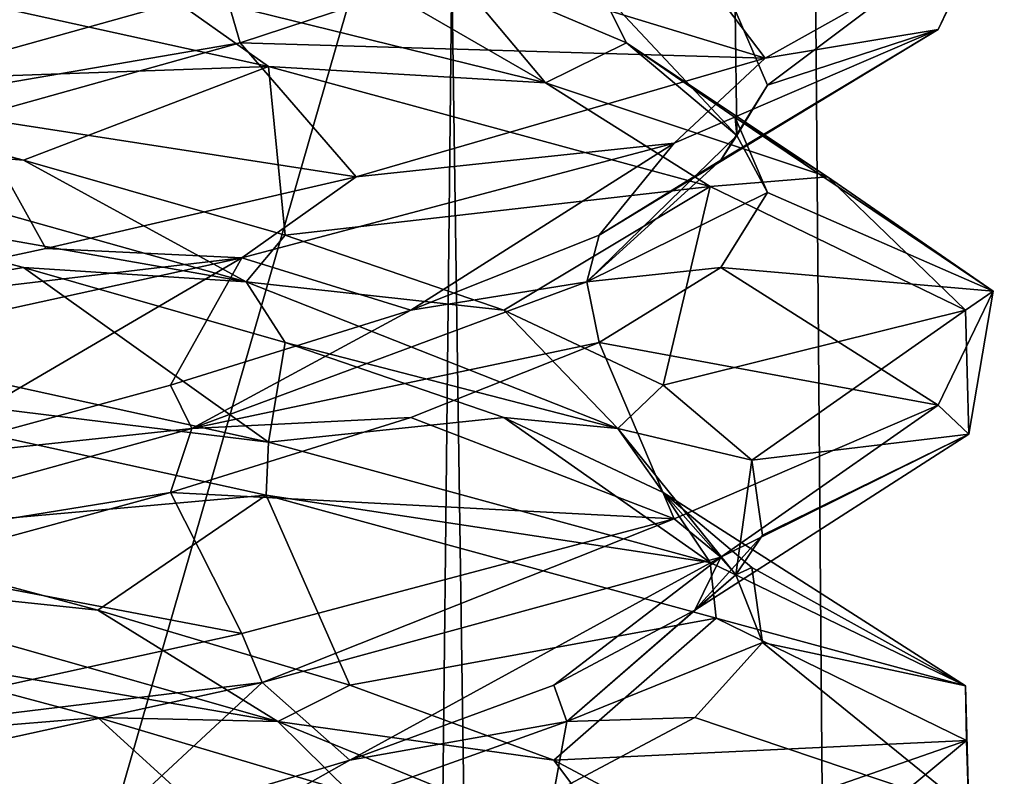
# Model space of a CAD drawing. Header units: millimetres. Extents: x -36.5 to 36.5, y -8.8 to 41.6.
# Tile 252 of 256: x 0.358 to 1.505, y 31.169 to 32.05. Entities that reach past the tile are written whole.
import ezdxf

# ---------------------------------------------------------------- set-up
doc = ezdxf.new("R2010")
doc.units = ezdxf.units.MM
doc.header["$LTSCALE"] = 65.185185
for name, color, linetype in [('160', 7, 'CONTINUOUS'), ('208', 7, 'CONTINUOUS'), ('209', 7, 'CONTINUOUS'), ('210', 7, 'CONTINUOUS'), ('211', 7, 'CONTINUOUS'), ('212', 7, 'CONTINUOUS'), ('214', 7, 'CONTINUOUS'), ('215', 7, 'CONTINUOUS'), ('216', 7, 'CONTINUOUS'), ('229', 7, 'CONTINUOUS'), ('230', 7, 'CONTINUOUS'), ('231', 7, 'CONTINUOUS'), ('232', 7, 'CONTINUOUS'), ('233', 7, 'CONTINUOUS'), ('235', 7, 'CONTINUOUS'), ('236', 7, 'CONTINUOUS'), ('321', 7, 'CONTINUOUS'), ('47', 7, 'CONTINUOUS'), ('48', 7, 'CONTINUOUS'), ('49', 7, 'CONTINUOUS'), ('50', 7, 'CONTINUOUS'), ('51', 7, 'CONTINUOUS'), ('53', 7, 'CONTINUOUS'), ('54', 7, 'CONTINUOUS'), ('548', 7, 'CONTINUOUS'), ('55', 7, 'CONTINUOUS'), ('561', 7, 'CONTINUOUS'), ('668', 7, 'CONTINUOUS'), ('670', 7, 'CONTINUOUS'), ('68', 7, 'CONTINUOUS'), ('69', 7, 'CONTINUOUS'), ('70', 7, 'CONTINUOUS'), ('71', 7, 'CONTINUOUS'), ('72', 7, 'CONTINUOUS'), ('74', 7, 'CONTINUOUS'), ('75', 7, 'CONTINUOUS')]:
    doc.layers.add(name, color=color, linetype=linetype)

msp = doc.modelspace()

# ---------------------------------------------------------------- linework, layer by layer
at = {"layer": '160', "color": 7, "linetype": 'Continuous'}
for points in [[(1.4278, 32.0383, 11.4598), (1.4917, 32.1711, 10.8421), (1.4786, 32.1462, 11.2524), (1.4278, 32.0383, 11.4598)], [(0, 32.1375, 9.5), (0.5167, 32.0881, 9.5918), (0.6478, 31.9953, 9.6471), (0, 32.1375, 9.5)], [(1.4278, 32.0383, 11.4598), (1.4786, 32.1462, 11.2524), (1.2264, 32.0047, 11.8637), (1.4278, 32.0383, 11.4598)], [(0.5167, 32.0881, 9.5918), (0.9705, 31.976, 9.8563), (0.6478, 31.9953, 9.6471), (0.5167, 32.0881, 9.5918)], [(1.1201, 31.9059, 11.9977), (1.4278, 32.0383, 11.4598), (1.2264, 32.0047, 11.8637), (1.1201, 31.9059, 11.9977)], [(0.75, 31.8667, 12.299), (1.1201, 31.9059, 11.9977), (1.2264, 32.0047, 11.8637), (0.75, 31.8667, 12.299)], [(0.9705, 31.976, 9.8563), (1.1623, 31.8553, 10.0518), (0.6478, 31.9953, 9.6471), (0.9705, 31.976, 9.8563)], [(0.9705, 31.976, 9.8563), (1.299, 31.8667, 10.25), (1.1623, 31.8553, 10.0518), (0.9705, 31.976, 9.8563)], [(0.6168, 31.7724, 12.3673), (1.1201, 31.9059, 11.9977), (0.75, 31.8667, 12.299), (0.6168, 31.7724, 12.3673)], [(0.6168, 31.7724, 12.3673), (0.75, 31.8667, 12.299), (0.3883, 31.7833, 12.4489), (0.6168, 31.7724, 12.3673)], [(1.299, 31.8667, 10.25), (1.4596, 31.7115, 10.6544), (1.1623, 31.8553, 10.0518), (1.299, 31.8667, 10.25)], [(1.299, 31.8667, 10.25), (1.4917, 31.7336, 10.8421), (1.4596, 31.7115, 10.6544), (1.299, 31.8667, 10.25)], [(0, 31.7, 12.5), (0.6168, 31.7724, 12.3673), (0.3883, 31.7833, 12.4489), (0, 31.7, 12.5)], [(0, 31.7, 12.5), (0, 31.6375, 12.5), (0.6168, 31.7724, 12.3673), (0, 31.7, 12.5)], [(1.4917, 31.7336, 10.8421), (1.4278, 31.6008, 11.4598), (1.4635, 31.5671, 11.3291), (1.4917, 31.7336, 10.8421)], [(1.4917, 31.7336, 10.8421), (1.4635, 31.5671, 11.3291), (1.4596, 31.7115, 10.6544), (1.4917, 31.7336, 10.8421)], [(0, 31.6375, 9.5), (0, 31.7, 9.5), (0.6478, 31.5578, 9.6471), (0, 31.6375, 9.5)], [(0.645, 31.496, 9.6457), (0, 31.6375, 9.5), (0.6478, 31.5578, 9.6471), (0.645, 31.496, 9.6457)], [(1.4278, 31.6008, 11.4598), (1.1201, 31.4684, 11.9977), (1.1746, 31.4238, 11.9329), (1.4278, 31.6008, 11.4598)], [(1.4278, 31.6008, 11.4598), (1.1746, 31.4238, 11.9329), (1.4635, 31.5671, 11.3291), (1.4278, 31.6008, 11.4598)], [(0.645, 31.496, 9.6457), (0.6478, 31.5578, 9.6471), (1.1623, 31.4178, 10.0518), (0.645, 31.496, 9.6457)], [(1.1691, 31.353, 10.0603), (0.645, 31.496, 9.6457), (1.1623, 31.4178, 10.0518), (1.1691, 31.353, 10.0603)], [(1.1201, 31.4684, 11.9977), (0.6168, 31.3349, 12.3673), (0.6405, 31.2779, 12.3564), (1.1201, 31.4684, 11.9977)], [(1.1201, 31.4684, 11.9977), (0.6405, 31.2779, 12.3564), (1.1746, 31.4238, 11.9329), (1.1201, 31.4684, 11.9977)], [(1.1691, 31.353, 10.0603), (1.1623, 31.4178, 10.0518), (1.4596, 31.274, 10.6544), (1.1691, 31.353, 10.0603)], [(1.4607, 31.2105, 10.659), (1.1691, 31.353, 10.0603), (1.4596, 31.274, 10.6544), (1.4607, 31.2105, 10.659)], [(0.6168, 31.3349, 12.3673), (0, 31.2, 12.5), (0.6405, 31.2779, 12.3564), (0.6168, 31.3349, 12.3673)], [(0, 31.2, 12.5), (0, 31.1375, 12.5), (0.6405, 31.2779, 12.3564), (0, 31.2, 12.5)], [(1.4607, 31.2105, 10.659), (1.4596, 31.274, 10.6544), (1.4635, 31.1296, 11.3291), (1.4607, 31.2105, 10.659)], [(1.4655, 31.0691, 11.3199), (1.4607, 31.2105, 10.659), (1.4635, 31.1296, 11.3291), (1.4655, 31.0691, 11.3199)], [(0, 31.1375, 9.5), (0, 31.2, 9.5), (0.645, 31.0585, 9.6457), (0, 31.1375, 9.5)]]:
    msp.add_3dface(points, dxfattribs=at)
at = {"layer": '208', "color": 7, "linetype": 'Continuous'}
for points in [[(1.0647, 32.0229, -11.6147), (1.1914, 31.9356, -11.3034), (1.299, 31.8667, -11.75), (1.0647, 32.0229, -11.6147)], [(1.1914, 31.9356, -11.3034), (1.229, 31.8483, -10.9694), (1.4917, 31.7336, -11.1579), (1.1914, 31.9356, -11.3034)], [(1.299, 31.8667, -11.75), (1.1914, 31.9356, -11.3034), (1.4917, 31.7336, -11.1579), (1.299, 31.8667, -11.75)], [(1.229, 31.8483, -10.9694), (1.1747, 31.761, -10.6376), (1.4917, 31.7336, -11.1579), (1.229, 31.8483, -10.9694)], [(1.1747, 31.761, -10.6376), (1.0327, 31.6737, -10.333), (1.4278, 31.6008, -10.5402), (1.1747, 31.761, -10.6376)], [(1.4917, 31.7336, -11.1579), (1.1747, 31.761, -10.6376), (1.4278, 31.6008, -10.5402), (1.4917, 31.7336, -11.1579)], [(1.0327, 31.6737, -10.333), (0.8135, 31.5864, -10.0782), (1.1201, 31.4684, -10.0023), (1.0327, 31.6737, -10.333)], [(1.4278, 31.6008, -10.5402), (1.0327, 31.6737, -10.333), (1.1201, 31.4684, -10.0023), (1.4278, 31.6008, -10.5402)], [(0.8135, 31.5864, -10.0782), (0.5334, 31.4991, -9.8924), (1.1201, 31.4684, -10.0023), (0.8135, 31.5864, -10.0782)], [(0.5334, 31.4991, -9.8924), (0.2135, 31.4118, -9.7893), (0.6168, 31.3349, -9.6327), (0.5334, 31.4991, -9.8924)], [(1.1201, 31.4684, -10.0023), (0.5334, 31.4991, -9.8924), (0.6168, 31.3349, -9.6327), (1.1201, 31.4684, -10.0023)], [(0.2135, 31.4118, -9.7893), (0, 31.2, -9.5), (0.6168, 31.3349, -9.6327), (0.2135, 31.4118, -9.7893)]]:
    msp.add_3dface(points, dxfattribs=at)
at = {"layer": '209', "color": 7, "linetype": 'Continuous'}
for points in [[(1.1932, 31.9149, -10.9855), (1.0647, 32.0229, -11.6147), (1.0334, 32.0854, -11.5966), (1.1932, 31.9149, -10.9855)], [(1.1932, 31.9149, -10.9855), (1.0334, 32.0854, -11.5966), (1.1914, 32.0606, -11.3034), (1.1932, 31.9149, -10.9855)], [(1.229, 31.9733, -10.9694), (1.1932, 31.9149, -10.9855), (1.1914, 32.0606, -11.3034), (1.229, 31.9733, -10.9694)], [(1.1914, 31.9356, -11.3034), (1.0647, 32.0229, -11.6147), (1.1932, 31.9149, -10.9855), (1.1914, 31.9356, -11.3034)], [(1.1747, 31.886, -10.6376), (1.1932, 31.9149, -10.9855), (1.229, 31.9733, -10.9694), (1.1747, 31.886, -10.6376)], [(1.229, 31.8483, -10.9694), (1.1914, 31.9356, -11.3034), (1.1932, 31.9149, -10.9855), (1.229, 31.8483, -10.9694)], [(1.0186, 31.7443, -10.3784), (1.229, 31.8483, -10.9694), (1.1932, 31.9149, -10.9855), (1.0186, 31.7443, -10.3784)], [(1.0186, 31.7443, -10.3784), (1.1932, 31.9149, -10.9855), (1.1747, 31.886, -10.6376), (1.0186, 31.7443, -10.3784)], [(1.0327, 31.7987, -10.333), (1.0186, 31.7443, -10.3784), (1.1747, 31.886, -10.6376), (1.0327, 31.7987, -10.333)], [(1.1747, 31.761, -10.6376), (1.229, 31.8483, -10.9694), (1.0186, 31.7443, -10.3784), (1.1747, 31.761, -10.6376)], [(0.8135, 31.7114, -10.0782), (1.0186, 31.7443, -10.3784), (1.0327, 31.7987, -10.333), (0.8135, 31.7114, -10.0782)], [(1.0327, 31.6737, -10.333), (1.1747, 31.761, -10.6376), (1.0186, 31.7443, -10.3784), (1.0327, 31.6737, -10.333)], [(0.5585, 31.5738, -9.9455), (1.0327, 31.6737, -10.333), (1.0186, 31.7443, -10.3784), (0.5585, 31.5738, -9.9455)], [(0.5585, 31.5738, -9.9455), (1.0186, 31.7443, -10.3784), (0.8135, 31.7114, -10.0782), (0.5585, 31.5738, -9.9455)], [(0.5334, 31.6241, -9.8924), (0.5585, 31.5738, -9.9455), (0.8135, 31.7114, -10.0782), (0.5334, 31.6241, -9.8924)], [(0.8135, 31.5864, -10.0782), (1.0327, 31.6737, -10.333), (0.5585, 31.5738, -9.9455), (0.8135, 31.5864, -10.0782)], [(0.2135, 31.5368, -9.7893), (0.5585, 31.5738, -9.9455), (0.5334, 31.6241, -9.8924), (0.2135, 31.5368, -9.7893)], [(0.5334, 31.4991, -9.8924), (0.8135, 31.5864, -10.0782), (0.5585, 31.5738, -9.9455), (0.5334, 31.4991, -9.8924)], [(-0.0581, 31.4032, -9.8081), (0.5334, 31.4991, -9.8924), (0.5585, 31.5738, -9.9455), (-0.0581, 31.4032, -9.8081)], [(-0.0581, 31.4032, -9.8081), (0.5585, 31.5738, -9.9455), (0.2135, 31.5368, -9.7893), (-0.0581, 31.4032, -9.8081)], [(0.2135, 31.4118, -9.7893), (0.5334, 31.4991, -9.8924), (-0.0581, 31.4032, -9.8081), (0.2135, 31.4118, -9.7893)]]:
    msp.add_3dface(points, dxfattribs=at)
at = {"layer": '210', "color": 7, "linetype": 'Continuous'}
for points in [[(1.229, 31.9733, -10.9694), (1.1914, 32.0606, -11.3034), (1.4917, 32.1711, -11.1579), (1.229, 31.9733, -10.9694)], [(1.4278, 32.0383, -10.5402), (1.229, 31.9733, -10.9694), (1.4917, 32.1711, -11.1579), (1.4278, 32.0383, -10.5402)], [(1.0327, 31.7987, -10.333), (1.1747, 31.886, -10.6376), (1.4278, 32.0383, -10.5402), (1.0327, 31.7987, -10.333)], [(1.1201, 31.9059, -10.0023), (1.0327, 31.7987, -10.333), (1.4278, 32.0383, -10.5402), (1.1201, 31.9059, -10.0023)], [(1.1747, 31.886, -10.6376), (1.229, 31.9733, -10.9694), (1.4278, 32.0383, -10.5402), (1.1747, 31.886, -10.6376)], [(0.6168, 31.7724, -9.6327), (0.8135, 31.7114, -10.0782), (1.1201, 31.9059, -10.0023), (0.6168, 31.7724, -9.6327)], [(0.8135, 31.7114, -10.0782), (1.0327, 31.7987, -10.333), (1.1201, 31.9059, -10.0023), (0.8135, 31.7114, -10.0782)], [(0, 31.6375, -9.5), (0.2135, 31.5368, -9.7893), (0.6168, 31.7724, -9.6327), (0, 31.6375, -9.5)], [(0.2135, 31.5368, -9.7893), (0.5334, 31.6241, -9.8924), (0.6168, 31.7724, -9.6327), (0.2135, 31.5368, -9.7893)], [(0.5334, 31.6241, -9.8924), (0.8135, 31.7114, -10.0782), (0.6168, 31.7724, -9.6327), (0.5334, 31.6241, -9.8924)]]:
    msp.add_3dface(points, dxfattribs=at)
at = {"layer": '211', "color": 7, "linetype": 'Continuous'}
for points in [[(0.6147, 32.0229, -9.9353), (0.3034, 31.9356, -9.8086), (0.75, 31.8667, -9.701), (0.6147, 32.0229, -9.9353)], [(0.3034, 31.9356, -9.8086), (0, 31.7, -9.5), (0.3883, 31.7833, -9.5511), (0.3034, 31.9356, -9.8086)], [(0.75, 31.8667, -9.701), (0.3034, 31.9356, -9.8086), (0.3883, 31.7833, -9.5511), (0.75, 31.8667, -9.701)]]:
    msp.add_3dface(points, dxfattribs=at)
at = {"layer": '212', "color": 7, "linetype": 'Continuous'}
for points in [[(-0.0145, 31.9149, -9.8068), (0.6147, 32.0229, -9.9353), (0.5966, 32.0854, -9.9666), (-0.0145, 31.9149, -9.8068)], [(-0.0145, 31.9149, -9.8068), (0.5966, 32.0854, -9.9666), (0.3034, 32.0606, -9.8086), (-0.0145, 31.9149, -9.8068)], [(0.3034, 31.9356, -9.8086), (0.6147, 32.0229, -9.9353), (-0.0145, 31.9149, -9.8068), (0.3034, 31.9356, -9.8086)]]:
    msp.add_3dface(points, dxfattribs=at)
at = {"layer": '214', "color": 7, "linetype": 'Continuous'}
for points in [[(0.4491, 31.2372, -12.1444), (0, 31.2, -12.5), (0.1224, 31.3245, -12.2233), (0.4491, 31.2372, -12.1444)], [(0, 31.2, -12.5), (0.4491, 31.2372, -12.1444), (0.645, 31.0585, -12.3543), (0, 31.2, -12.5)], [(0.4491, 31.2372, -12.1444), (0.7423, 31.1499, -11.98), (0.645, 31.0585, -12.3543), (0.4491, 31.2372, -12.1444)]]:
    msp.add_3dface(points, dxfattribs=at)
at = {"layer": '215', "color": 7, "linetype": 'Continuous'}
for points in [[(0.4491, 31.3622, -12.1444), (0.0581, 31.4032, -12.1919), (0.1224, 31.4495, -12.2233), (0.4491, 31.3622, -12.1444)], [(0.6584, 31.2327, -11.9952), (0.1224, 31.3245, -12.2233), (0.0581, 31.4032, -12.1919), (0.6584, 31.2327, -11.9952)], [(0.6584, 31.2327, -11.9952), (0.0581, 31.4032, -12.1919), (0.4491, 31.3622, -12.1444), (0.6584, 31.2327, -11.9952)], [(0.7423, 31.2749, -11.98), (0.6584, 31.2327, -11.9952), (0.4491, 31.3622, -12.1444), (0.7423, 31.2749, -11.98)], [(0.4491, 31.2372, -12.1444), (0.1224, 31.3245, -12.2233), (0.6584, 31.2327, -11.9952), (0.4491, 31.2372, -12.1444)], [(0.98, 31.1876, -11.7423), (0.6584, 31.2327, -11.9952), (0.7423, 31.2749, -11.98), (0.98, 31.1876, -11.7423)], [(0.7423, 31.1499, -11.98), (0.4491, 31.2372, -12.1444), (0.6584, 31.2327, -11.9952), (0.7423, 31.1499, -11.98)], [(1.0742, 31.0622, -11.5196), (0.7423, 31.1499, -11.98), (0.6584, 31.2327, -11.9952), (1.0742, 31.0622, -11.5196)], [(1.0742, 31.0622, -11.5196), (0.6584, 31.2327, -11.9952), (0.98, 31.1876, -11.7423), (1.0742, 31.0622, -11.5196)], [(1.1444, 31.1003, -11.4491), (1.0742, 31.0622, -11.5196), (0.98, 31.1876, -11.7423), (1.1444, 31.1003, -11.4491)]]:
    msp.add_3dface(points, dxfattribs=at)
at = {"layer": '216', "color": 7, "linetype": 'Continuous'}
for points in [[(0.1224, 31.4495, -12.2233), (0, 31.6375, -12.5), (0.645, 31.496, -12.3543), (0.1224, 31.4495, -12.2233)], [(0.4491, 31.3622, -12.1444), (0.1224, 31.4495, -12.2233), (0.645, 31.496, -12.3543), (0.4491, 31.3622, -12.1444)], [(0.7423, 31.2749, -11.98), (0.4491, 31.3622, -12.1444), (0.645, 31.496, -12.3543), (0.7423, 31.2749, -11.98)], [(1.1691, 31.353, -11.9397), (0.7423, 31.2749, -11.98), (0.645, 31.496, -12.3543), (1.1691, 31.353, -11.9397)], [(0.98, 31.1876, -11.7423), (0.7423, 31.2749, -11.98), (1.1691, 31.353, -11.9397), (0.98, 31.1876, -11.7423)], [(1.4607, 31.2105, -11.341), (0.98, 31.1876, -11.7423), (1.1691, 31.353, -11.9397), (1.4607, 31.2105, -11.341)], [(1.1444, 31.1003, -11.4491), (0.98, 31.1876, -11.7423), (1.4607, 31.2105, -11.341), (1.1444, 31.1003, -11.4491)], [(1.2233, 31.013, -11.1224), (1.1444, 31.1003, -11.4491), (1.4607, 31.2105, -11.341), (1.2233, 31.013, -11.1224)], [(1.4655, 31.0691, -10.6801), (1.2233, 31.013, -11.1224), (1.4607, 31.2105, -11.341), (1.4655, 31.0691, -10.6801)]]:
    msp.add_3dface(points, dxfattribs=at)
at = {"layer": '229', "color": 7, "linetype": 'Continuous'}
for points in [[(0.3624, 31.761, -12.1747), (0, 31.7, -12.5), (0.0306, 31.8483, -12.229), (0.3624, 31.761, -12.1747)], [(0, 31.7, -12.5), (0.3624, 31.761, -12.1747), (0.6478, 31.5578, -12.3529), (0, 31.7, -12.5)], [(0.3624, 31.761, -12.1747), (0.667, 31.6737, -12.0327), (0.6478, 31.5578, -12.3529), (0.3624, 31.761, -12.1747)], [(0.667, 31.6737, -12.0327), (0.9218, 31.5864, -11.8135), (0.6478, 31.5578, -12.3529), (0.667, 31.6737, -12.0327)], [(0.6478, 31.5578, -12.3529), (0.9218, 31.5864, -11.8135), (1.1623, 31.4178, -11.9482), (0.6478, 31.5578, -12.3529)], [(0.9218, 31.5864, -11.8135), (1.1076, 31.4991, -11.5334), (1.1623, 31.4178, -11.9482), (0.9218, 31.5864, -11.8135)], [(1.1076, 31.4991, -11.5334), (1.2107, 31.4118, -11.2135), (1.4596, 31.274, -11.3456), (1.1076, 31.4991, -11.5334)], [(1.1623, 31.4178, -11.9482), (1.1076, 31.4991, -11.5334), (1.4596, 31.274, -11.3456), (1.1623, 31.4178, -11.9482)], [(1.2107, 31.4118, -11.2135), (1.2233, 31.3245, -10.8776), (1.4596, 31.274, -11.3456), (1.2107, 31.4118, -11.2135)], [(1.2233, 31.3245, -10.8776), (1.1444, 31.2372, -10.5509), (1.4635, 31.1296, -10.6709), (1.2233, 31.3245, -10.8776)], [(1.4596, 31.274, -11.3456), (1.2233, 31.3245, -10.8776), (1.4635, 31.1296, -10.6709), (1.4596, 31.274, -11.3456)], [(1.1444, 31.2372, -10.5509), (0.98, 31.1499, -10.2577), (1.4635, 31.1296, -10.6709), (1.1444, 31.2372, -10.5509)]]:
    msp.add_3dface(points, dxfattribs=at)
at = {"layer": '230', "color": 7, "linetype": 'Continuous'}
for points in [[(0.3624, 31.886, -12.1747), (0.0145, 31.9149, -12.1932), (0.0306, 31.9733, -12.229), (0.3624, 31.886, -12.1747)], [(0.6216, 31.7443, -12.0186), (0.0306, 31.8483, -12.229), (0.0145, 31.9149, -12.1932), (0.6216, 31.7443, -12.0186)], [(0.6216, 31.7443, -12.0186), (0.0145, 31.9149, -12.1932), (0.3624, 31.886, -12.1747), (0.6216, 31.7443, -12.0186)], [(0.667, 31.7987, -12.0327), (0.6216, 31.7443, -12.0186), (0.3624, 31.886, -12.1747), (0.667, 31.7987, -12.0327)], [(0.3624, 31.761, -12.1747), (0.0306, 31.8483, -12.229), (0.6216, 31.7443, -12.0186), (0.3624, 31.761, -12.1747)], [(0.9218, 31.7114, -11.8135), (0.6216, 31.7443, -12.0186), (0.667, 31.7987, -12.0327), (0.9218, 31.7114, -11.8135)], [(0.667, 31.6737, -12.0327), (0.3624, 31.761, -12.1747), (0.6216, 31.7443, -12.0186), (0.667, 31.6737, -12.0327)], [(1.0545, 31.5738, -11.5585), (0.667, 31.6737, -12.0327), (0.6216, 31.7443, -12.0186), (1.0545, 31.5738, -11.5585)], [(1.0545, 31.5738, -11.5585), (0.6216, 31.7443, -12.0186), (0.9218, 31.7114, -11.8135), (1.0545, 31.5738, -11.5585)], [(1.1076, 31.6241, -11.5334), (1.0545, 31.5738, -11.5585), (0.9218, 31.7114, -11.8135), (1.1076, 31.6241, -11.5334)], [(0.9218, 31.5864, -11.8135), (0.667, 31.6737, -12.0327), (1.0545, 31.5738, -11.5585), (0.9218, 31.5864, -11.8135)], [(1.2107, 31.5368, -11.2135), (1.0545, 31.5738, -11.5585), (1.1076, 31.6241, -11.5334), (1.2107, 31.5368, -11.2135)], [(1.1076, 31.4991, -11.5334), (0.9218, 31.5864, -11.8135), (1.0545, 31.5738, -11.5585), (1.1076, 31.4991, -11.5334)], [(1.1919, 31.4032, -10.9419), (1.1076, 31.4991, -11.5334), (1.0545, 31.5738, -11.5585), (1.1919, 31.4032, -10.9419)], [(1.1919, 31.4032, -10.9419), (1.0545, 31.5738, -11.5585), (1.2107, 31.5368, -11.2135), (1.1919, 31.4032, -10.9419)], [(1.2233, 31.4495, -10.8776), (1.1919, 31.4032, -10.9419), (1.2107, 31.5368, -11.2135), (1.2233, 31.4495, -10.8776)], [(1.2107, 31.4118, -11.2135), (1.1076, 31.4991, -11.5334), (1.1919, 31.4032, -10.9419), (1.2107, 31.4118, -11.2135)], [(1.1444, 31.3622, -10.5509), (1.1919, 31.4032, -10.9419), (1.2233, 31.4495, -10.8776), (1.1444, 31.3622, -10.5509)], [(0.9952, 31.2327, -10.3416), (1.2233, 31.3245, -10.8776), (1.1919, 31.4032, -10.9419), (0.9952, 31.2327, -10.3416)], [(0.9952, 31.2327, -10.3416), (1.1919, 31.4032, -10.9419), (1.1444, 31.3622, -10.5509), (0.9952, 31.2327, -10.3416)], [(1.2233, 31.3245, -10.8776), (1.2107, 31.4118, -11.2135), (1.1919, 31.4032, -10.9419), (1.2233, 31.3245, -10.8776)], [(0.98, 31.2749, -10.2577), (0.9952, 31.2327, -10.3416), (1.1444, 31.3622, -10.5509), (0.98, 31.2749, -10.2577)], [(1.1444, 31.2372, -10.5509), (1.2233, 31.3245, -10.8776), (0.9952, 31.2327, -10.3416), (1.1444, 31.2372, -10.5509)], [(0.7423, 31.1876, -10.02), (0.9952, 31.2327, -10.3416), (0.98, 31.2749, -10.2577), (0.7423, 31.1876, -10.02)], [(0.5196, 31.0622, -9.9258), (0.98, 31.1499, -10.2577), (0.9952, 31.2327, -10.3416), (0.5196, 31.0622, -9.9258)], [(0.5196, 31.0622, -9.9258), (0.9952, 31.2327, -10.3416), (0.7423, 31.1876, -10.02), (0.5196, 31.0622, -9.9258)], [(0.98, 31.1499, -10.2577), (1.1444, 31.2372, -10.5509), (0.9952, 31.2327, -10.3416), (0.98, 31.1499, -10.2577)], [(0.4491, 31.1003, -9.8556), (0.5196, 31.0622, -9.9258), (0.7423, 31.1876, -10.02), (0.4491, 31.1003, -9.8556)]]:
    msp.add_3dface(points, dxfattribs=at)
at = {"layer": '231', "color": 7, "linetype": 'Continuous'}
for points in [[(0.0306, 31.9733, -12.229), (0, 32.1375, -12.5), (0.6478, 31.9953, -12.3529), (0.0306, 31.9733, -12.229)], [(0.3624, 31.886, -12.1747), (0.0306, 31.9733, -12.229), (0.6478, 31.9953, -12.3529), (0.3624, 31.886, -12.1747)], [(0.667, 31.7987, -12.0327), (0.3624, 31.886, -12.1747), (0.6478, 31.9953, -12.3529), (0.667, 31.7987, -12.0327)], [(1.1623, 31.8553, -11.9482), (0.667, 31.7987, -12.0327), (0.6478, 31.9953, -12.3529), (1.1623, 31.8553, -11.9482)], [(0.9218, 31.7114, -11.8135), (0.667, 31.7987, -12.0327), (1.1623, 31.8553, -11.9482), (0.9218, 31.7114, -11.8135)], [(1.1076, 31.6241, -11.5334), (0.9218, 31.7114, -11.8135), (1.1623, 31.8553, -11.9482), (1.1076, 31.6241, -11.5334)], [(1.4596, 31.7115, -11.3456), (1.1076, 31.6241, -11.5334), (1.1623, 31.8553, -11.9482), (1.4596, 31.7115, -11.3456)], [(1.2107, 31.5368, -11.2135), (1.1076, 31.6241, -11.5334), (1.4596, 31.7115, -11.3456), (1.2107, 31.5368, -11.2135)], [(1.4635, 31.5671, -10.6709), (1.2107, 31.5368, -11.2135), (1.4596, 31.7115, -11.3456), (1.4635, 31.5671, -10.6709)], [(1.1444, 31.3622, -10.5509), (1.2233, 31.4495, -10.8776), (1.4635, 31.5671, -10.6709), (1.1444, 31.3622, -10.5509)], [(1.1746, 31.4238, -10.0671), (1.1444, 31.3622, -10.5509), (1.4635, 31.5671, -10.6709), (1.1746, 31.4238, -10.0671)], [(1.2233, 31.4495, -10.8776), (1.2107, 31.5368, -11.2135), (1.4635, 31.5671, -10.6709), (1.2233, 31.4495, -10.8776)], [(0.6405, 31.2779, -9.6436), (0.7423, 31.1876, -10.02), (1.1746, 31.4238, -10.0671), (0.6405, 31.2779, -9.6436)], [(0.7423, 31.1876, -10.02), (0.98, 31.2749, -10.2577), (1.1746, 31.4238, -10.0671), (0.7423, 31.1876, -10.02)], [(0.98, 31.2749, -10.2577), (1.1444, 31.3622, -10.5509), (1.1746, 31.4238, -10.0671), (0.98, 31.2749, -10.2577)], [(0, 31.1375, -9.5), (0.4491, 31.1003, -9.8556), (0.6405, 31.2779, -9.6436), (0, 31.1375, -9.5)], [(0.4491, 31.1003, -9.8556), (0.7423, 31.1876, -10.02), (0.6405, 31.2779, -9.6436), (0.4491, 31.1003, -9.8556)]]:
    msp.add_3dface(points, dxfattribs=at)
at = {"layer": '232', "color": 7, "linetype": 'Continuous'}
for points in [[(0.9705, 31.976, -12.1437), (0.5167, 32.0881, -12.4082), (0.5868, 32.1979, -12.0803), (0.9705, 31.976, -12.1437)], [(0.8579, 32.1104, -11.8805), (0.9705, 31.976, -12.1437), (0.5868, 32.1979, -12.0803), (0.8579, 32.1104, -11.8805)], [(1.0647, 32.0229, -11.6147), (0.9705, 31.976, -12.1437), (0.8579, 32.1104, -11.8805), (1.0647, 32.0229, -11.6147)], [(1.0647, 32.0229, -11.6147), (1.299, 31.8667, -11.75), (0.9705, 31.976, -12.1437), (1.0647, 32.0229, -11.6147)]]:
    msp.add_3dface(points, dxfattribs=at)
at = {"layer": '233', "color": 7, "linetype": 'Continuous'}
msp.add_3dface([(1.0334, 32.0854, -11.5966), (1.0647, 32.0229, -11.6147), (0.8579, 32.1104, -11.8805), (1.0334, 32.0854, -11.5966)], dxfattribs=at)
at = {"layer": '235', "color": 7, "linetype": 'Continuous'}
for points in [[(0.8805, 32.1104, -10.1421), (1.2264, 32.0047, -10.1363), (1.0803, 32.1979, -10.4132), (0.8805, 32.1104, -10.1421)], [(1.2264, 32.0047, -10.1363), (1.4786, 32.1462, -10.7476), (1.0803, 32.1979, -10.4132), (1.2264, 32.0047, -10.1363)], [(0.6147, 32.0229, -9.9353), (1.2264, 32.0047, -10.1363), (0.8805, 32.1104, -10.1421), (0.6147, 32.0229, -9.9353)], [(0.6147, 32.0229, -9.9353), (0.75, 31.8667, -9.701), (1.2264, 32.0047, -10.1363), (0.6147, 32.0229, -9.9353)]]:
    msp.add_3dface(points, dxfattribs=at)
at = {"layer": '236', "color": 7, "linetype": 'Continuous'}
msp.add_3dface([(0.5966, 32.0854, -9.9666), (0.6147, 32.0229, -9.9353), (0.8805, 32.1104, -10.1421), (0.5966, 32.0854, -9.9666)], dxfattribs=at)
at = {"layer": '321', "color": 7, "linetype": 'Continuous'}
for points in [[(1.4278, 32.0383, -10.5402), (1.4917, 32.1711, -11.1579), (1.4786, 32.1462, -10.7476), (1.4278, 32.0383, -10.5402)], [(0, 32.1375, -12.5), (0.5167, 32.0881, -12.4082), (0.6478, 31.9953, -12.3529), (0, 32.1375, -12.5)], [(1.4278, 32.0383, -10.5402), (1.4786, 32.1462, -10.7476), (1.2264, 32.0047, -10.1363), (1.4278, 32.0383, -10.5402)], [(0.5167, 32.0881, -12.4082), (0.9705, 31.976, -12.1437), (0.6478, 31.9953, -12.3529), (0.5167, 32.0881, -12.4082)], [(1.1201, 31.9059, -10.0023), (1.4278, 32.0383, -10.5402), (1.2264, 32.0047, -10.1363), (1.1201, 31.9059, -10.0023)], [(0.75, 31.8667, -9.701), (1.1201, 31.9059, -10.0023), (1.2264, 32.0047, -10.1363), (0.75, 31.8667, -9.701)], [(0.9705, 31.976, -12.1437), (1.1623, 31.8553, -11.9482), (0.6478, 31.9953, -12.3529), (0.9705, 31.976, -12.1437)], [(0.9705, 31.976, -12.1437), (1.299, 31.8667, -11.75), (1.1623, 31.8553, -11.9482), (0.9705, 31.976, -12.1437)], [(0.6168, 31.7724, -9.6327), (1.1201, 31.9059, -10.0023), (0.75, 31.8667, -9.701), (0.6168, 31.7724, -9.6327)], [(0.6168, 31.7724, -9.6327), (0.75, 31.8667, -9.701), (0.3883, 31.7833, -9.5511), (0.6168, 31.7724, -9.6327)], [(1.299, 31.8667, -11.75), (1.4596, 31.7115, -11.3456), (1.1623, 31.8553, -11.9482), (1.299, 31.8667, -11.75)], [(1.299, 31.8667, -11.75), (1.4917, 31.7336, -11.1579), (1.4596, 31.7115, -11.3456), (1.299, 31.8667, -11.75)], [(0, 31.7, -9.5), (0.6168, 31.7724, -9.6327), (0.3883, 31.7833, -9.5511), (0, 31.7, -9.5)], [(0, 31.7, -9.5), (0, 31.6375, -9.5), (0.6168, 31.7724, -9.6327), (0, 31.7, -9.5)], [(1.4917, 31.7336, -11.1579), (1.4278, 31.6008, -10.5402), (1.4635, 31.5671, -10.6709), (1.4917, 31.7336, -11.1579)], [(1.4917, 31.7336, -11.1579), (1.4635, 31.5671, -10.6709), (1.4596, 31.7115, -11.3456), (1.4917, 31.7336, -11.1579)], [(0, 31.6375, -12.5), (0, 31.7, -12.5), (0.6478, 31.5578, -12.3529), (0, 31.6375, -12.5)], [(0.645, 31.496, -12.3543), (0, 31.6375, -12.5), (0.6478, 31.5578, -12.3529), (0.645, 31.496, -12.3543)], [(1.4278, 31.6008, -10.5402), (1.1201, 31.4684, -10.0023), (1.1746, 31.4238, -10.0671), (1.4278, 31.6008, -10.5402)], [(1.4278, 31.6008, -10.5402), (1.1746, 31.4238, -10.0671), (1.4635, 31.5671, -10.6709), (1.4278, 31.6008, -10.5402)], [(0.645, 31.496, -12.3543), (0.6478, 31.5578, -12.3529), (1.1623, 31.4178, -11.9482), (0.645, 31.496, -12.3543)], [(1.1691, 31.353, -11.9397), (0.645, 31.496, -12.3543), (1.1623, 31.4178, -11.9482), (1.1691, 31.353, -11.9397)], [(1.1201, 31.4684, -10.0023), (0.6168, 31.3349, -9.6327), (0.6405, 31.2779, -9.6436), (1.1201, 31.4684, -10.0023)], [(1.1201, 31.4684, -10.0023), (0.6405, 31.2779, -9.6436), (1.1746, 31.4238, -10.0671), (1.1201, 31.4684, -10.0023)], [(1.1691, 31.353, -11.9397), (1.1623, 31.4178, -11.9482), (1.4596, 31.274, -11.3456), (1.1691, 31.353, -11.9397)], [(1.4607, 31.2105, -11.341), (1.1691, 31.353, -11.9397), (1.4596, 31.274, -11.3456), (1.4607, 31.2105, -11.341)], [(0.6168, 31.3349, -9.6327), (0, 31.2, -9.5), (0.6405, 31.2779, -9.6436), (0.6168, 31.3349, -9.6327)], [(0, 31.2, -9.5), (0, 31.1375, -9.5), (0.6405, 31.2779, -9.6436), (0, 31.2, -9.5)], [(1.4607, 31.2105, -11.341), (1.4596, 31.274, -11.3456), (1.4635, 31.1296, -10.6709), (1.4607, 31.2105, -11.341)], [(1.4655, 31.0691, -10.6801), (1.4607, 31.2105, -11.341), (1.4635, 31.1296, -10.6709), (1.4655, 31.0691, -10.6801)], [(0, 31.1375, -12.5), (0, 31.2, -12.5), (0.645, 31.0585, -12.3543), (0, 31.1375, -12.5)]]:
    msp.add_3dface(points, dxfattribs=at)
at = {"layer": '47', "color": 7, "linetype": 'Continuous'}
for points in [[(1.0647, 32.0229, 10.3853), (1.1914, 31.9356, 10.6966), (1.299, 31.8667, 10.25), (1.0647, 32.0229, 10.3853)], [(1.1914, 31.9356, 10.6966), (1.229, 31.8483, 11.0306), (1.4917, 31.7336, 10.8421), (1.1914, 31.9356, 10.6966)], [(1.299, 31.8667, 10.25), (1.1914, 31.9356, 10.6966), (1.4917, 31.7336, 10.8421), (1.299, 31.8667, 10.25)], [(1.229, 31.8483, 11.0306), (1.1747, 31.761, 11.3624), (1.4917, 31.7336, 10.8421), (1.229, 31.8483, 11.0306)], [(1.1747, 31.761, 11.3624), (1.0327, 31.6737, 11.667), (1.4278, 31.6008, 11.4598), (1.1747, 31.761, 11.3624)], [(1.4917, 31.7336, 10.8421), (1.1747, 31.761, 11.3624), (1.4278, 31.6008, 11.4598), (1.4917, 31.7336, 10.8421)], [(1.0327, 31.6737, 11.667), (0.8135, 31.5864, 11.9218), (1.1201, 31.4684, 11.9977), (1.0327, 31.6737, 11.667)], [(1.4278, 31.6008, 11.4598), (1.0327, 31.6737, 11.667), (1.1201, 31.4684, 11.9977), (1.4278, 31.6008, 11.4598)], [(0.8135, 31.5864, 11.9218), (0.5334, 31.4991, 12.1076), (1.1201, 31.4684, 11.9977), (0.8135, 31.5864, 11.9218)], [(0.5334, 31.4991, 12.1076), (0.2135, 31.4118, 12.2107), (0.6168, 31.3349, 12.3673), (0.5334, 31.4991, 12.1076)], [(1.1201, 31.4684, 11.9977), (0.5334, 31.4991, 12.1076), (0.6168, 31.3349, 12.3673), (1.1201, 31.4684, 11.9977)], [(0.2135, 31.4118, 12.2107), (0, 31.2, 12.5), (0.6168, 31.3349, 12.3673), (0.2135, 31.4118, 12.2107)]]:
    msp.add_3dface(points, dxfattribs=at)
at = {"layer": '48', "color": 7, "linetype": 'Continuous'}
for points in [[(1.1932, 31.9149, 11.0145), (1.0647, 32.0229, 10.3853), (1.0334, 32.0854, 10.4034), (1.1932, 31.9149, 11.0145)], [(1.1932, 31.9149, 11.0145), (1.0334, 32.0854, 10.4034), (1.1914, 32.0606, 10.6966), (1.1932, 31.9149, 11.0145)], [(1.229, 31.9733, 11.0306), (1.1932, 31.9149, 11.0145), (1.1914, 32.0606, 10.6966), (1.229, 31.9733, 11.0306)], [(1.1914, 31.9356, 10.6966), (1.0647, 32.0229, 10.3853), (1.1932, 31.9149, 11.0145), (1.1914, 31.9356, 10.6966)], [(1.1747, 31.886, 11.3624), (1.1932, 31.9149, 11.0145), (1.229, 31.9733, 11.0306), (1.1747, 31.886, 11.3624)], [(1.229, 31.8483, 11.0306), (1.1914, 31.9356, 10.6966), (1.1932, 31.9149, 11.0145), (1.229, 31.8483, 11.0306)], [(1.0186, 31.7443, 11.6216), (1.229, 31.8483, 11.0306), (1.1932, 31.9149, 11.0145), (1.0186, 31.7443, 11.6216)], [(1.0186, 31.7443, 11.6216), (1.1932, 31.9149, 11.0145), (1.1747, 31.886, 11.3624), (1.0186, 31.7443, 11.6216)], [(1.0327, 31.7987, 11.667), (1.0186, 31.7443, 11.6216), (1.1747, 31.886, 11.3624), (1.0327, 31.7987, 11.667)], [(1.1747, 31.761, 11.3624), (1.229, 31.8483, 11.0306), (1.0186, 31.7443, 11.6216), (1.1747, 31.761, 11.3624)], [(0.8135, 31.7114, 11.9218), (1.0186, 31.7443, 11.6216), (1.0327, 31.7987, 11.667), (0.8135, 31.7114, 11.9218)], [(1.0327, 31.6737, 11.667), (1.1747, 31.761, 11.3624), (1.0186, 31.7443, 11.6216), (1.0327, 31.6737, 11.667)], [(0.5585, 31.5738, 12.0545), (1.0327, 31.6737, 11.667), (1.0186, 31.7443, 11.6216), (0.5585, 31.5738, 12.0545)], [(0.5585, 31.5738, 12.0545), (1.0186, 31.7443, 11.6216), (0.8135, 31.7114, 11.9218), (0.5585, 31.5738, 12.0545)], [(0.5334, 31.6241, 12.1076), (0.5585, 31.5738, 12.0545), (0.8135, 31.7114, 11.9218), (0.5334, 31.6241, 12.1076)], [(0.8135, 31.5864, 11.9218), (1.0327, 31.6737, 11.667), (0.5585, 31.5738, 12.0545), (0.8135, 31.5864, 11.9218)], [(0.2135, 31.5368, 12.2107), (0.5585, 31.5738, 12.0545), (0.5334, 31.6241, 12.1076), (0.2135, 31.5368, 12.2107)], [(0.5334, 31.4991, 12.1076), (0.8135, 31.5864, 11.9218), (0.5585, 31.5738, 12.0545), (0.5334, 31.4991, 12.1076)], [(-0.0581, 31.4032, 12.1919), (0.5334, 31.4991, 12.1076), (0.5585, 31.5738, 12.0545), (-0.0581, 31.4032, 12.1919)], [(-0.0581, 31.4032, 12.1919), (0.5585, 31.5738, 12.0545), (0.2135, 31.5368, 12.2107), (-0.0581, 31.4032, 12.1919)], [(0.2135, 31.4118, 12.2107), (0.5334, 31.4991, 12.1076), (-0.0581, 31.4032, 12.1919), (0.2135, 31.4118, 12.2107)]]:
    msp.add_3dface(points, dxfattribs=at)
at = {"layer": '49', "color": 7, "linetype": 'Continuous'}
for points in [[(1.229, 31.9733, 11.0306), (1.1914, 32.0606, 10.6966), (1.4917, 32.1711, 10.8421), (1.229, 31.9733, 11.0306)], [(1.4278, 32.0383, 11.4598), (1.229, 31.9733, 11.0306), (1.4917, 32.1711, 10.8421), (1.4278, 32.0383, 11.4598)], [(1.0327, 31.7987, 11.667), (1.1747, 31.886, 11.3624), (1.4278, 32.0383, 11.4598), (1.0327, 31.7987, 11.667)], [(1.1201, 31.9059, 11.9977), (1.0327, 31.7987, 11.667), (1.4278, 32.0383, 11.4598), (1.1201, 31.9059, 11.9977)], [(1.1747, 31.886, 11.3624), (1.229, 31.9733, 11.0306), (1.4278, 32.0383, 11.4598), (1.1747, 31.886, 11.3624)], [(0.6168, 31.7724, 12.3673), (0.8135, 31.7114, 11.9218), (1.1201, 31.9059, 11.9977), (0.6168, 31.7724, 12.3673)], [(0.8135, 31.7114, 11.9218), (1.0327, 31.7987, 11.667), (1.1201, 31.9059, 11.9977), (0.8135, 31.7114, 11.9218)], [(0, 31.6375, 12.5), (0.2135, 31.5368, 12.2107), (0.6168, 31.7724, 12.3673), (0, 31.6375, 12.5)], [(0.2135, 31.5368, 12.2107), (0.5334, 31.6241, 12.1076), (0.6168, 31.7724, 12.3673), (0.2135, 31.5368, 12.2107)], [(0.5334, 31.6241, 12.1076), (0.8135, 31.7114, 11.9218), (0.6168, 31.7724, 12.3673), (0.5334, 31.6241, 12.1076)]]:
    msp.add_3dface(points, dxfattribs=at)
at = {"layer": '50', "color": 7, "linetype": 'Continuous'}
for points in [[(0.6147, 32.0229, 12.0647), (0.3034, 31.9356, 12.1914), (0.75, 31.8667, 12.299), (0.6147, 32.0229, 12.0647)], [(0.3034, 31.9356, 12.1914), (0, 31.7, 12.5), (0.3883, 31.7833, 12.4489), (0.3034, 31.9356, 12.1914)], [(0.75, 31.8667, 12.299), (0.3034, 31.9356, 12.1914), (0.3883, 31.7833, 12.4489), (0.75, 31.8667, 12.299)]]:
    msp.add_3dface(points, dxfattribs=at)
at = {"layer": '51', "color": 7, "linetype": 'Continuous'}
for points in [[(-0.0145, 31.9149, 12.1932), (0.6147, 32.0229, 12.0647), (0.5966, 32.0854, 12.0334), (-0.0145, 31.9149, 12.1932)], [(-0.0145, 31.9149, 12.1932), (0.5966, 32.0854, 12.0334), (0.3034, 32.0606, 12.1914), (-0.0145, 31.9149, 12.1932)], [(0.3034, 31.9356, 12.1914), (0.6147, 32.0229, 12.0647), (-0.0145, 31.9149, 12.1932), (0.3034, 31.9356, 12.1914)]]:
    msp.add_3dface(points, dxfattribs=at)
at = {"layer": '53', "color": 7, "linetype": 'Continuous'}
for points in [[(0.4491, 31.2372, 9.8556), (0, 31.2, 9.5), (0.1224, 31.3245, 9.7767), (0.4491, 31.2372, 9.8556)], [(0, 31.2, 9.5), (0.4491, 31.2372, 9.8556), (0.645, 31.0585, 9.6457), (0, 31.2, 9.5)], [(0.4491, 31.2372, 9.8556), (0.7423, 31.1499, 10.02), (0.645, 31.0585, 9.6457), (0.4491, 31.2372, 9.8556)]]:
    msp.add_3dface(points, dxfattribs=at)
at = {"layer": '54', "color": 7, "linetype": 'Continuous'}
for points in [[(0.4491, 31.3622, 9.8556), (0.0581, 31.4032, 9.8081), (0.1224, 31.4495, 9.7767), (0.4491, 31.3622, 9.8556)], [(0.6584, 31.2327, 10.0048), (0.1224, 31.3245, 9.7767), (0.0581, 31.4032, 9.8081), (0.6584, 31.2327, 10.0048)], [(0.6584, 31.2327, 10.0048), (0.0581, 31.4032, 9.8081), (0.4491, 31.3622, 9.8556), (0.6584, 31.2327, 10.0048)], [(0.7423, 31.2749, 10.02), (0.6584, 31.2327, 10.0048), (0.4491, 31.3622, 9.8556), (0.7423, 31.2749, 10.02)], [(0.4491, 31.2372, 9.8556), (0.1224, 31.3245, 9.7767), (0.6584, 31.2327, 10.0048), (0.4491, 31.2372, 9.8556)], [(0.98, 31.1876, 10.2577), (0.6584, 31.2327, 10.0048), (0.7423, 31.2749, 10.02), (0.98, 31.1876, 10.2577)], [(0.7423, 31.1499, 10.02), (0.4491, 31.2372, 9.8556), (0.6584, 31.2327, 10.0048), (0.7423, 31.1499, 10.02)], [(1.0742, 31.0622, 10.4804), (0.7423, 31.1499, 10.02), (0.6584, 31.2327, 10.0048), (1.0742, 31.0622, 10.4804)], [(1.0742, 31.0622, 10.4804), (0.6584, 31.2327, 10.0048), (0.98, 31.1876, 10.2577), (1.0742, 31.0622, 10.4804)], [(1.1444, 31.1003, 10.5509), (1.0742, 31.0622, 10.4804), (0.98, 31.1876, 10.2577), (1.1444, 31.1003, 10.5509)]]:
    msp.add_3dface(points, dxfattribs=at)
at = {"layer": '548', "color": 7, "linetype": 'Continuous'}
for points in [[(0, 28.6, 8.15), (0.4782, -3.5, 8.1905), (0, 32.1, 8.15), (0, 28.6, 8.15)], [(0, 32.1, 8.15), (0.4782, -3.5, 8.1905), (0.8612, 32.1, 8.2834), (0, 32.1, 8.15)], [(0.4782, -3.5, 8.1905), (1.3826, -3.5, 8.508), (0.8612, 32.1, 8.2834), (0.4782, -3.5, 8.1905)], [(0.8612, 32.1, 8.2834), (1.3826, -3.5, 8.508), (1.6428, 32.1, 8.6712), (0.8612, 32.1, 8.2834)], [(1.3826, -3.5, 8.508), (2.1294, -3.5, 9.1059), (1.6428, 32.1, 8.6712), (1.3826, -3.5, 8.508)]]:
    msp.add_3dface(points, dxfattribs=at)
at = {"layer": '55', "color": 7, "linetype": 'Continuous'}
for points in [[(0.1224, 31.4495, 9.7767), (0, 31.6375, 9.5), (0.645, 31.496, 9.6457), (0.1224, 31.4495, 9.7767)], [(0.4491, 31.3622, 9.8556), (0.1224, 31.4495, 9.7767), (0.645, 31.496, 9.6457), (0.4491, 31.3622, 9.8556)], [(0.7423, 31.2749, 10.02), (0.4491, 31.3622, 9.8556), (0.645, 31.496, 9.6457), (0.7423, 31.2749, 10.02)], [(1.1691, 31.353, 10.0603), (0.7423, 31.2749, 10.02), (0.645, 31.496, 9.6457), (1.1691, 31.353, 10.0603)], [(0.98, 31.1876, 10.2577), (0.7423, 31.2749, 10.02), (1.1691, 31.353, 10.0603), (0.98, 31.1876, 10.2577)], [(1.4607, 31.2105, 10.659), (0.98, 31.1876, 10.2577), (1.1691, 31.353, 10.0603), (1.4607, 31.2105, 10.659)], [(1.1444, 31.1003, 10.5509), (0.98, 31.1876, 10.2577), (1.4607, 31.2105, 10.659), (1.1444, 31.1003, 10.5509)], [(1.2233, 31.013, 10.8776), (1.1444, 31.1003, 10.5509), (1.4607, 31.2105, 10.659), (1.2233, 31.013, 10.8776)], [(1.4655, 31.0691, 11.3199), (1.2233, 31.013, 10.8776), (1.4607, 31.2105, 10.659), (1.4655, 31.0691, 11.3199)]]:
    msp.add_3dface(points, dxfattribs=at)
at = {"layer": '561', "color": 7, "linetype": 'Continuous'}
for points in [[(0, 28.9493, -8.15), (0, 32.1, -8.15), (4.9389, 32.1, -8.15), (0, 28.9493, -8.15)], [(0, 28.9493, -8.15), (4.9389, 32.1, -8.15), (4.9511, 31.4, -8.15), (0, 28.9493, -8.15)], [(0, 28.9493, -8.15), (4.9511, 31.4, -8.15), (8.9606, 28.9493, -8.15), (0, 28.9493, -8.15)]]:
    msp.add_3dface(points, dxfattribs=at)
at = {"layer": '668', "color": 7, "linetype": 'Continuous'}
for points in [[(3.9076, 33.9035, -6.0926), (-15.8727, 33.9035, -6.0926), (0.263, 29.5825, -6.0172), (3.9076, 33.9035, -6.0926)], [(3.983, 29.5825, -6.0172), (3.9076, 33.9035, -6.0926), (0.263, 29.5825, -6.0172), (3.983, 29.5825, -6.0172)]]:
    msp.add_3dface(points, dxfattribs=at)
at = {"layer": '670', "color": 7, "linetype": 'Continuous'}
for points in [[(0.0003, 33.9035, 6.0926), (1.2701, 33.9035, 6.2598), (0.0237, 29.5826, 6.0172), (0.0003, 33.9035, 6.0926)], [(0.0237, 29.5826, 6.0172), (1.2701, 33.9035, 6.2598), (1.3054, 29.5825, 6.1912), (0.0237, 29.5826, 6.0172)], [(1.2701, 33.9035, 6.2598), (2.4537, 33.9035, 6.75), (1.3054, 29.5825, 6.1912), (1.2701, 33.9035, 6.2598)], [(1.3054, 29.5825, 6.1912), (2.4537, 33.9035, 6.75), (2.504, 29.5825, 6.692), (1.3054, 29.5825, 6.1912)]]:
    msp.add_3dface(points, dxfattribs=at)
at = {"layer": '68', "color": 7, "linetype": 'Continuous'}
for points in [[(0.3624, 31.761, 9.8253), (0, 31.7, 9.5), (0.0306, 31.8483, 9.771), (0.3624, 31.761, 9.8253)], [(0, 31.7, 9.5), (0.3624, 31.761, 9.8253), (0.6478, 31.5578, 9.6471), (0, 31.7, 9.5)], [(0.3624, 31.761, 9.8253), (0.667, 31.6737, 9.9673), (0.6478, 31.5578, 9.6471), (0.3624, 31.761, 9.8253)], [(0.667, 31.6737, 9.9673), (0.9218, 31.5864, 10.1865), (0.6478, 31.5578, 9.6471), (0.667, 31.6737, 9.9673)], [(0.6478, 31.5578, 9.6471), (0.9218, 31.5864, 10.1865), (1.1623, 31.4178, 10.0518), (0.6478, 31.5578, 9.6471)], [(0.9218, 31.5864, 10.1865), (1.1076, 31.4991, 10.4666), (1.1623, 31.4178, 10.0518), (0.9218, 31.5864, 10.1865)], [(1.1076, 31.4991, 10.4666), (1.2107, 31.4118, 10.7865), (1.4596, 31.274, 10.6544), (1.1076, 31.4991, 10.4666)], [(1.1623, 31.4178, 10.0518), (1.1076, 31.4991, 10.4666), (1.4596, 31.274, 10.6544), (1.1623, 31.4178, 10.0518)], [(1.2107, 31.4118, 10.7865), (1.2233, 31.3245, 11.1224), (1.4596, 31.274, 10.6544), (1.2107, 31.4118, 10.7865)], [(1.2233, 31.3245, 11.1224), (1.1444, 31.2372, 11.4491), (1.4635, 31.1296, 11.3291), (1.2233, 31.3245, 11.1224)], [(1.4596, 31.274, 10.6544), (1.2233, 31.3245, 11.1224), (1.4635, 31.1296, 11.3291), (1.4596, 31.274, 10.6544)], [(1.1444, 31.2372, 11.4491), (0.98, 31.1499, 11.7423), (1.4635, 31.1296, 11.3291), (1.1444, 31.2372, 11.4491)]]:
    msp.add_3dface(points, dxfattribs=at)
at = {"layer": '69', "color": 7, "linetype": 'Continuous'}
for points in [[(0.3624, 31.886, 9.8253), (0.0145, 31.9149, 9.8068), (0.0306, 31.9733, 9.771), (0.3624, 31.886, 9.8253)], [(0.6216, 31.7443, 9.9814), (0.0306, 31.8483, 9.771), (0.0145, 31.9149, 9.8068), (0.6216, 31.7443, 9.9814)], [(0.6216, 31.7443, 9.9814), (0.0145, 31.9149, 9.8068), (0.3624, 31.886, 9.8253), (0.6216, 31.7443, 9.9814)], [(0.667, 31.7987, 9.9673), (0.6216, 31.7443, 9.9814), (0.3624, 31.886, 9.8253), (0.667, 31.7987, 9.9673)], [(0.3624, 31.761, 9.8253), (0.0306, 31.8483, 9.771), (0.6216, 31.7443, 9.9814), (0.3624, 31.761, 9.8253)], [(0.9218, 31.7114, 10.1865), (0.6216, 31.7443, 9.9814), (0.667, 31.7987, 9.9673), (0.9218, 31.7114, 10.1865)], [(0.667, 31.6737, 9.9673), (0.3624, 31.761, 9.8253), (0.6216, 31.7443, 9.9814), (0.667, 31.6737, 9.9673)], [(1.0545, 31.5738, 10.4415), (0.667, 31.6737, 9.9673), (0.6216, 31.7443, 9.9814), (1.0545, 31.5738, 10.4415)], [(1.0545, 31.5738, 10.4415), (0.6216, 31.7443, 9.9814), (0.9218, 31.7114, 10.1865), (1.0545, 31.5738, 10.4415)], [(1.1076, 31.6241, 10.4666), (1.0545, 31.5738, 10.4415), (0.9218, 31.7114, 10.1865), (1.1076, 31.6241, 10.4666)], [(0.9218, 31.5864, 10.1865), (0.667, 31.6737, 9.9673), (1.0545, 31.5738, 10.4415), (0.9218, 31.5864, 10.1865)], [(1.2107, 31.5368, 10.7865), (1.0545, 31.5738, 10.4415), (1.1076, 31.6241, 10.4666), (1.2107, 31.5368, 10.7865)], [(1.1076, 31.4991, 10.4666), (0.9218, 31.5864, 10.1865), (1.0545, 31.5738, 10.4415), (1.1076, 31.4991, 10.4666)], [(1.1919, 31.4032, 11.0581), (1.1076, 31.4991, 10.4666), (1.0545, 31.5738, 10.4415), (1.1919, 31.4032, 11.0581)], [(1.1919, 31.4032, 11.0581), (1.0545, 31.5738, 10.4415), (1.2107, 31.5368, 10.7865), (1.1919, 31.4032, 11.0581)], [(1.2233, 31.4495, 11.1224), (1.1919, 31.4032, 11.0581), (1.2107, 31.5368, 10.7865), (1.2233, 31.4495, 11.1224)], [(1.2107, 31.4118, 10.7865), (1.1076, 31.4991, 10.4666), (1.1919, 31.4032, 11.0581), (1.2107, 31.4118, 10.7865)], [(1.1444, 31.3622, 11.4491), (1.1919, 31.4032, 11.0581), (1.2233, 31.4495, 11.1224), (1.1444, 31.3622, 11.4491)], [(0.9952, 31.2327, 11.6584), (1.2233, 31.3245, 11.1224), (1.1919, 31.4032, 11.0581), (0.9952, 31.2327, 11.6584)], [(0.9952, 31.2327, 11.6584), (1.1919, 31.4032, 11.0581), (1.1444, 31.3622, 11.4491), (0.9952, 31.2327, 11.6584)], [(1.2233, 31.3245, 11.1224), (1.2107, 31.4118, 10.7865), (1.1919, 31.4032, 11.0581), (1.2233, 31.3245, 11.1224)], [(0.98, 31.2749, 11.7423), (0.9952, 31.2327, 11.6584), (1.1444, 31.3622, 11.4491), (0.98, 31.2749, 11.7423)], [(1.1444, 31.2372, 11.4491), (1.2233, 31.3245, 11.1224), (0.9952, 31.2327, 11.6584), (1.1444, 31.2372, 11.4491)], [(0.7423, 31.1876, 11.98), (0.9952, 31.2327, 11.6584), (0.98, 31.2749, 11.7423), (0.7423, 31.1876, 11.98)], [(0.5196, 31.0622, 12.0742), (0.98, 31.1499, 11.7423), (0.9952, 31.2327, 11.6584), (0.5196, 31.0622, 12.0742)], [(0.5196, 31.0622, 12.0742), (0.9952, 31.2327, 11.6584), (0.7423, 31.1876, 11.98), (0.5196, 31.0622, 12.0742)], [(0.98, 31.1499, 11.7423), (1.1444, 31.2372, 11.4491), (0.9952, 31.2327, 11.6584), (0.98, 31.1499, 11.7423)], [(0.4491, 31.1003, 12.1444), (0.5196, 31.0622, 12.0742), (0.7423, 31.1876, 11.98), (0.4491, 31.1003, 12.1444)]]:
    msp.add_3dface(points, dxfattribs=at)
at = {"layer": '70', "color": 7, "linetype": 'Continuous'}
for points in [[(0.0306, 31.9733, 9.771), (0, 32.1375, 9.5), (0.6478, 31.9953, 9.6471), (0.0306, 31.9733, 9.771)], [(0.3624, 31.886, 9.8253), (0.0306, 31.9733, 9.771), (0.6478, 31.9953, 9.6471), (0.3624, 31.886, 9.8253)], [(0.667, 31.7987, 9.9673), (0.3624, 31.886, 9.8253), (0.6478, 31.9953, 9.6471), (0.667, 31.7987, 9.9673)], [(1.1623, 31.8553, 10.0518), (0.667, 31.7987, 9.9673), (0.6478, 31.9953, 9.6471), (1.1623, 31.8553, 10.0518)], [(0.9218, 31.7114, 10.1865), (0.667, 31.7987, 9.9673), (1.1623, 31.8553, 10.0518), (0.9218, 31.7114, 10.1865)], [(1.1076, 31.6241, 10.4666), (0.9218, 31.7114, 10.1865), (1.1623, 31.8553, 10.0518), (1.1076, 31.6241, 10.4666)], [(1.4596, 31.7115, 10.6544), (1.1076, 31.6241, 10.4666), (1.1623, 31.8553, 10.0518), (1.4596, 31.7115, 10.6544)], [(1.2107, 31.5368, 10.7865), (1.1076, 31.6241, 10.4666), (1.4596, 31.7115, 10.6544), (1.2107, 31.5368, 10.7865)], [(1.4635, 31.5671, 11.3291), (1.2107, 31.5368, 10.7865), (1.4596, 31.7115, 10.6544), (1.4635, 31.5671, 11.3291)], [(1.1444, 31.3622, 11.4491), (1.2233, 31.4495, 11.1224), (1.4635, 31.5671, 11.3291), (1.1444, 31.3622, 11.4491)], [(1.1746, 31.4238, 11.9329), (1.1444, 31.3622, 11.4491), (1.4635, 31.5671, 11.3291), (1.1746, 31.4238, 11.9329)], [(1.2233, 31.4495, 11.1224), (1.2107, 31.5368, 10.7865), (1.4635, 31.5671, 11.3291), (1.2233, 31.4495, 11.1224)], [(0.6405, 31.2779, 12.3564), (0.7423, 31.1876, 11.98), (1.1746, 31.4238, 11.9329), (0.6405, 31.2779, 12.3564)], [(0.7423, 31.1876, 11.98), (0.98, 31.2749, 11.7423), (1.1746, 31.4238, 11.9329), (0.7423, 31.1876, 11.98)], [(0.98, 31.2749, 11.7423), (1.1444, 31.3622, 11.4491), (1.1746, 31.4238, 11.9329), (0.98, 31.2749, 11.7423)], [(0, 31.1375, 12.5), (0.4491, 31.1003, 12.1444), (0.6405, 31.2779, 12.3564), (0, 31.1375, 12.5)], [(0.4491, 31.1003, 12.1444), (0.7423, 31.1876, 11.98), (0.6405, 31.2779, 12.3564), (0.4491, 31.1003, 12.1444)]]:
    msp.add_3dface(points, dxfattribs=at)
at = {"layer": '71', "color": 7, "linetype": 'Continuous'}
for points in [[(0.9705, 31.976, 9.8563), (0.5167, 32.0881, 9.5918), (0.5868, 32.1979, 9.9197), (0.9705, 31.976, 9.8563)], [(0.8579, 32.1104, 10.1195), (0.9705, 31.976, 9.8563), (0.5868, 32.1979, 9.9197), (0.8579, 32.1104, 10.1195)], [(1.0647, 32.0229, 10.3853), (0.9705, 31.976, 9.8563), (0.8579, 32.1104, 10.1195), (1.0647, 32.0229, 10.3853)], [(1.0647, 32.0229, 10.3853), (1.299, 31.8667, 10.25), (0.9705, 31.976, 9.8563), (1.0647, 32.0229, 10.3853)]]:
    msp.add_3dface(points, dxfattribs=at)
at = {"layer": '72', "color": 7, "linetype": 'Continuous'}
msp.add_3dface([(1.0334, 32.0854, 10.4034), (1.0647, 32.0229, 10.3853), (0.8579, 32.1104, 10.1195), (1.0334, 32.0854, 10.4034)], dxfattribs=at)
at = {"layer": '74', "color": 7, "linetype": 'Continuous'}
for points in [[(0.8805, 32.1104, 11.8579), (1.2264, 32.0047, 11.8637), (1.0803, 32.1979, 11.5868), (0.8805, 32.1104, 11.8579)], [(1.2264, 32.0047, 11.8637), (1.4786, 32.1462, 11.2524), (1.0803, 32.1979, 11.5868), (1.2264, 32.0047, 11.8637)], [(0.6147, 32.0229, 12.0647), (1.2264, 32.0047, 11.8637), (0.8805, 32.1104, 11.8579), (0.6147, 32.0229, 12.0647)], [(0.6147, 32.0229, 12.0647), (0.75, 31.8667, 12.299), (1.2264, 32.0047, 11.8637), (0.6147, 32.0229, 12.0647)]]:
    msp.add_3dface(points, dxfattribs=at)
at = {"layer": '75', "color": 7, "linetype": 'Continuous'}
msp.add_3dface([(0.5966, 32.0854, 12.0334), (0.6147, 32.0229, 12.0647), (0.8805, 32.1104, 11.8579), (0.5966, 32.0854, 12.0334)], dxfattribs=at)

doc.saveas('drawing.dxf')
